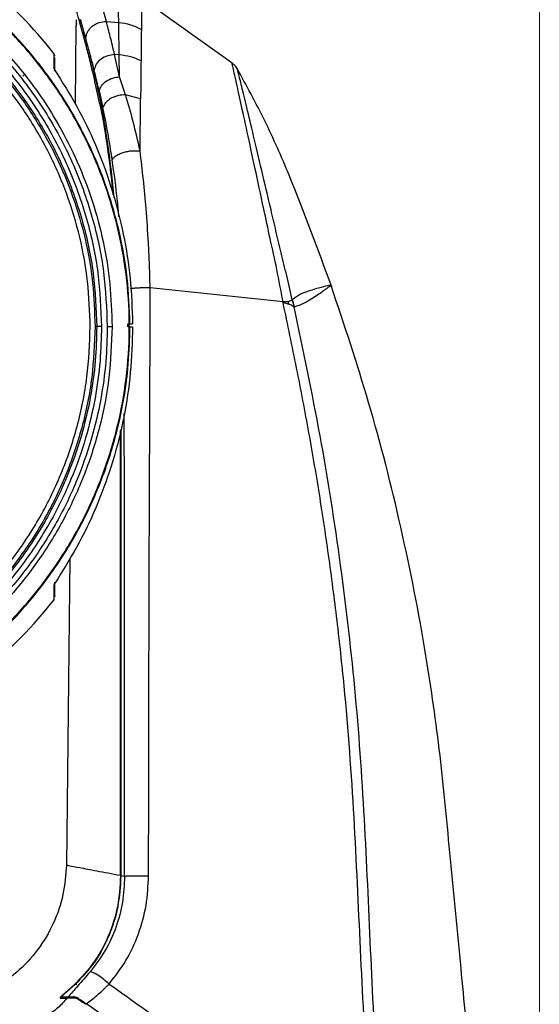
# Model space of a CAD drawing. Header units: millimetres. Extents: x 119 to 1138, y 29 to 774.
# Tile 20 of 53: x 541 to 595, y 398 to 501. Entities that reach past the tile are written whole.
import ezdxf

# ---------------------------------------------------------------- set-up
doc = ezdxf.new("R2010")
doc.units = ezdxf.units.MM
doc.styles.add('SLDTEXTSTYLE0', font='TXT', dxfattribs={"width": 0.7})
doc.dimstyles.new('SLDDIMSTYLE0', dxfattribs={"dimtxt": 9.245947, "dimasz": 3.302, "dimexe": 0, "dimexo": 0.0625, "dimgap": 2.311487, "dimtad": 1, "dimrnd": 1e-09, "dimzin": 4, "dimdsep": 46, "dimtxsty": 'SLDTEXTSTYLE0', "dimsah": 1, "dimcen": 0.09, "dimadec": 0, "dimazin": 1, "dimtfac": 1, "dimtofl": 0, "dimtmove": 0, "dimatfit": 3, "dimfxl": 1, "dimfrac": 2, "dimtolj": 1, "dimtzin": 12, "dimarcsym": 0})

# ---------------------------------------------------------------- blocks, each defined once
blk = doc.blocks.new('_D')
at = {"color": 7, "linetype": 'Continuous', "lineweight": 0}
for p, q in [((421.08, 322.4), (421.08, 540.54)), ((595.08, 322.4), (595.08, 540.54)), ((421.08, 539.54), (595.08, 539.54))]:
    blk.add_line(p, q, dxfattribs=at)
at = {"color": 7, "linetype": 'Continuous', "lineweight": 18}
for points in [[(421.08, 539.54), (424.38, 539.03), (424.38, 540.05)], [(595.08, 539.54), (591.78, 540.05), (591.78, 539.03)]]:
    blk.add_solid(points, dxfattribs=at)
at = {"color": 7, "linetype": 'Continuous', "lineweight": 18, "insert": (491.57, 551.82), "char_height": 9.525, "attachment_point": 1, "style": 'SLDTEXTSTYLE0'}
blk.add_mtext('174.00', dxfattribs=at)

msp = doc.modelspace()

# ---------------------------------------------------------------- linework, layer by layer
at = {"color": 7, "linetype": 'Continuous', "lineweight": 25}
for p, q in [((549.942, 500.322), (549.382, 502.387)), ((551.227, 500.221), (551.186, 502.235)), ((563.048, 495.976), (553.629, 502.709)), ((553.613, 501.393), (553.591, 499.474)), ((546.778, 499.906), (546.684, 491.714)), ((547.729, 498.213), (547.191, 500.186)), ((547.22, 500.571), (547.594, 499.218)), ((549.942, 500.322), (551.227, 500.221)), ((547.594, 499.218), (547.755, 498.619)), ((547.787, 498.546), (547.594, 499.218)), ((551.33, 494.549), (550.806, 496.863)), ((551.29, 496.828), (550.806, 496.863)), ((551.33, 494.549), (551.29, 496.828)), ((541.484, 494.853), (541.239, 494.603)), ((548.598, 495.282), (549.348, 491.929)), ((549.204, 493.093), (548.669, 495.277)), ((551.943, 492.678), (551.33, 494.549)), ((549.204, 493.093), (549.592, 491.347)), ((553.512, 492.268), (551.943, 492.678)), ((549.676, 489.807), (549.634, 490.185)), ((554.501, 472.58), (568.358, 471.121)), ((568.368, 471.003), (568.355, 471.121)), ((569.324, 471.315), (569.47, 470.567)), ((548.939, 468.512), (548.76, 468.512)), ((552.18, 468.502), (552.18, 468.802)), ((552.209, 468.802), (552.399, 468.802)), ((552.4, 468.502), (552.209, 468.502)), ((552.399, 468.802), (552.676, 468.802)), ((552.4, 468.502), (552.676, 468.502)), ((546.139, 444.375), (545.771, 412.391)), ((551.419, 411.324), (551.419, 411.249)), ((551.452, 411.253), (551.452, 411.317)), ((551.452, 411.317), (551.844, 411.243)), ((546.627, 399.934), (545.386, 398.84)), ((546.697, 399.959), (545.574, 398.954)), ((546.545, 398.528), (546.543, 398.523)), ((547.096, 398.326), (546.943, 398.472))]:
    msp.add_line(p, q, dxfattribs=at)
at = {"color": 8, "linetype": 'Continuous', "lineweight": 25}
for p, q in [((573.379, 472.811), (573.372, 472.807)), ((544.478, 441.575), (544.476, 441.275)), ((546.85, 399.922), (546.627, 399.934))]:
    msp.add_line(p, q, dxfattribs=at)
at = {"color": 7, "linetype": 'Continuous', "lineweight": 25}
for start, end in [(38.02279, 63.72419), (296.26997, 322.00323)]:
    msp.add_arc((508.077, 468.502), 46.215, start, end, dxfattribs=at)
for points, knots in [([(508.077, 424.255), (509.267, 424.283), (511.744, 424.341), (515.582, 424.839), (519.661, 425.724), (523.942, 427.109), (528.361, 429.071), (532.827, 431.693), (537.217, 435.041), (541.377, 439.155), (544.798, 443.606), (547.483, 448.173), (549.499, 452.665), (551.03, 457.452), (552.017, 462.454), (552.424, 467.578), (552.233, 472.72), (551.453, 477.778), (550.114, 482.653), (548.267, 487.261), (545.978, 491.53), (543.324, 495.41), (540.08, 499.227), (536.231, 502.813), (531.811, 505.99), (527.346, 508.457), (522.95, 510.273), (518.715, 511.561), (515.921, 512.052), (514.577, 512.289)], [0, 0, 0, 0, 0.0269567, 0.0560785, 0.0875121, 0.1213876, 0.1578053, 0.1968212, 0.2384283, 0.2825391, 0.3289685, 0.3651535, 0.4023164, 0.4402595, 0.4787566, 0.5175606, 0.5564121, 0.5950499, 0.6332214, 0.6706917, 0.7072523, 0.742726, 0.7769702, 0.8205228, 0.8615438, 0.8999654, 0.9357969, 0.9691056, 1, 1, 1, 1]), ([(552.399, 468.802), (552.338, 470.394), (552.215, 473.639), (551.342, 478.529), (549.913, 483.449), (547.855, 488.291), (545.184, 492.942), (541.928, 497.288), (538.144, 501.217), (533.921, 504.654), (529.346, 507.484), (525.505, 509.386), (523.15, 510.131), (522.478, 510.343)], [0, 0, 0, 0, 0.08743446, 0.17826698, 0.2721, 0.36842998, 0.46665677, 0.56610161, 0.66603277, 0.76569687, 0.86435246, 0.96130235, 1, 1, 1, 1]), ([(526.008, 506.449), (527.698, 505.567), (531.131, 503.775), (535.805, 500.181), (540.04, 495.926), (543.648, 491.043), (546.52, 485.695), (548.558, 480.047), (549.81, 474.285), (549.963, 470.417), (550.038, 468.512)], [0, 0, 0, 0, 0.1206273, 0.2449263, 0.3717995, 0.5, 0.6282005, 0.7550737, 0.8793727, 1, 1, 1, 1]), ([(526.22, 506.897), (527.694, 506.138), (530.744, 504.568), (535.056, 501.437), (539.198, 497.59), (542.521, 493.507), (545.082, 489.466), (546.988, 485.677), (548.537, 481.63), (549.671, 477.378), (550.398, 472.982), (550.488, 470.005), (550.534, 468.512)], [0, 0, 0, 0, 0.1036711, 0.2145174, 0.3323524, 0.45672, 0.5429402, 0.6314304, 0.7218242, 0.8137004, 0.9065921, 1, 1, 1, 1]), ([(525.792, 505.334), (527.423, 504.469), (530.734, 502.713), (535.239, 499.208), (539.318, 495.071), (542.79, 490.333), (545.554, 485.15), (547.514, 479.681), (548.72, 474.102), (548.867, 470.357), (548.939, 468.512)], [0, 0, 0, 0, 0.1206806, 0.244989, 0.3718394, 0.5, 0.6281606, 0.755011, 0.8793194, 1, 1, 1, 1]), ([(526.008, 505.783), (527.659, 504.908), (531.01, 503.13), (535.57, 499.583), (539.698, 495.395), (543.213, 490.599), (546.011, 485.353), (547.995, 479.817), (549.215, 474.17), (549.364, 470.379), (549.437, 468.512)], [0, 0, 0, 0, 0.1206806, 0.244989, 0.3718394, 0.5, 0.6281606, 0.755011, 0.8793194, 1, 1, 1, 1]), ([(547.191, 500.186), (547.11, 500.469), (546.949, 501.036), (546.875, 501.289), (546.838, 501.416)], [0, 0, 0, 0, 0.5001156, 1, 1, 1, 1]), ([(546.869, 500.117), (546.868, 500.116), (546.852, 500.103), (546.828, 500.069), (546.789, 500.001), (546.782, 499.943), (546.778, 499.905)], [0, 0, 0, 0, 0.0102154, 0.2706033, 0.5256651, 1, 1, 1, 1]), ([(546.813, 500.505), (546.812, 500.427), (546.81, 500.269), (546.804, 500.071), (546.799, 499.932), (546.795, 499.914), (546.794, 499.905)], [0, 0, 0, 0, 0.2498849, 0.4997488, 0.7497794, 1, 1, 1, 1]), ([(547.787, 498.546), (547.832, 498.774), (547.902, 499.125), (548.187, 499.545), (548.47, 499.832), (548.812, 500.06), (549.298, 500.277), (549.688, 500.304), (549.942, 500.322)], [0, 0, 0, 0, 0.23923263, 0.36821658, 0.5, 0.63178342, 0.76076737, 1, 1, 1, 1]), ([(550.806, 496.863), (550.651, 497.506), (550.341, 498.793), (550.075, 499.812), (549.942, 500.322)], [0, 0, 0, 0, 0.4999591, 1, 1, 1, 1]), ([(551.29, 496.828), (551.278, 497.459), (551.255, 498.724), (551.236, 499.721), (551.227, 500.221)], [0, 0, 0, 0, 0.49823629, 1, 1, 1, 1]), ([(553.591, 499.474), (553.585, 498.995), (553.574, 498.041), (553.561, 496.827), (553.555, 496.221)], [0, 0, 0, 0, 0.5014608, 1, 1, 1, 1]), ([(548.554, 494.922), (548.406, 495.533), (548.111, 496.755), (547.857, 497.727), (547.729, 498.213)], [0, 0, 0, 0, 0.4998031, 1, 1, 1, 1]), ([(547.755, 498.619), (547.885, 498.127), (548.146, 497.142), (548.447, 495.902), (548.598, 495.282)], [0, 0, 0, 0, 0.49914464, 1, 1, 1, 1]), ([(548.669, 495.277), (548.511, 495.885), (548.195, 497.102), (547.923, 498.064), (547.787, 498.546)], [0, 0, 0, 0, 0.4996057, 1, 1, 1, 1]), ([(544.568, 496.732), (544.564, 496.765), (544.555, 496.839), (544.507, 496.922), (544.48, 496.968)], [0, 0, 0, 0, 0.4495294, 1, 1, 1, 1]), ([(550.806, 496.863), (550.561, 496.837), (550.052, 496.783), (549.36, 496.414), (548.843, 495.885), (548.726, 495.475), (548.669, 495.277)], [0, 0, 0, 0, 0.24058, 0.4999991, 0.7594187, 1, 1, 1, 1]), ([(553.555, 496.221), (553.201, 496.378), (552.493, 496.692), (551.691, 496.783), (551.29, 496.828)], [0, 0, 0, 0, 0.5, 1, 1, 1, 1]), ([(544.577, 495.133), (544.577, 495.589), (544.577, 496.386), (544.577, 496.518), (544.577, 496.575)], [0, 0, 0, 0, 0.5727763, 1, 1, 1, 1]), ([(553.555, 496.221), (553.548, 495.612), (553.535, 494.396), (553.52, 492.976), (553.513, 492.268)], [0, 0, 0, 0, 0.5013819, 1, 1, 1, 1]), ([(563.613, 495.354), (563.535, 495.473), (563.379, 495.711), (563.157, 495.888), (563.046, 495.977)], [0, 0, 0, 0, 0.49999983, 1, 1, 1, 1]), ([(544.478, 495.429), (544.48, 495.42), (544.484, 495.4), (544.523, 495.322), (544.635, 495.131), (544.778, 494.912), (544.874, 494.766)], [0, 0, 0, 0, 0.1252677, 0.2500487, 0.5004077, 1, 1, 1, 1]), ([(544.874, 494.766), (545.644, 493.525), (547.18, 491.051), (549.079, 486.979), (550.635, 482.68), (551.773, 478.175), (552.513, 473.526), (552.621, 470.38), (552.676, 468.802)], [0, 0, 0, 0, 0.16671791, 0.33242625, 0.49906271, 0.66650472, 0.83271842, 1, 1, 1, 1]), ([(549.676, 489.807), (549.483, 490.72), (549.098, 492.545), (548.735, 494.13), (548.554, 494.922)], [0, 0, 0, 0, 0.5004846, 1, 1, 1, 1]), ([(573.433, 472.662), (572.006, 476.558), (569.866, 482.402), (566.537, 490.016), (564.539, 493.659), (563.538, 495.483)], [0, 0, 0, 0, 0.49971763, 0.74955181, 1, 1, 1, 1]), ([(549.204, 493.093), (549.266, 493.271), (549.396, 493.641), (549.912, 494.12), (550.593, 494.461), (551.09, 494.52), (551.33, 494.549)], [0, 0, 0, 0, 0.2409821, 0.5, 0.7590179, 1, 1, 1, 1]), ([(551.943, 492.678), (551.691, 492.666), (551.302, 492.648), (550.794, 492.488), (550.428, 492.317), (550.111, 492.101), (549.777, 491.785), (549.665, 491.519), (549.592, 491.347)], [0, 0, 0, 0, 0.2391231, 0.3681466, 0.500001, 0.6318553, 0.7608784, 1, 1, 1, 1]), ([(553.458, 486.812), (553.225, 487.853), (552.757, 489.939), (552.215, 491.764), (551.943, 492.678)], [0, 0, 0, 0, 0.49893541, 1, 1, 1, 1]), ([(549.348, 491.929), (549.54, 490.787), (549.926, 488.503), (550.404, 485.143), (550.638, 482.896), (550.733, 481.985)], [0, 0, 0, 0, 0.3725363, 0.745352, 1, 1, 1, 1]), ([(553.458, 486.812), (553.468, 487.777), (553.487, 489.705), (553.504, 491.414), (553.512, 492.268)], [0, 0, 0, 0, 0.5003321, 1, 1, 1, 1]), ([(550.554, 485.899), (550.405, 486.865), (550.108, 488.799), (549.764, 490.497), (549.592, 491.347)], [0, 0, 0, 0, 0.4994032, 1, 1, 1, 1]), ([(550.667, 482.245), (550.56, 483.271), (550.283, 485.943), (549.908, 488.334), (549.676, 489.807)], [0, 0, 0, 0, 0.3841338, 1, 1, 1, 1]), ([(550.554, 485.899), (550.596, 485.967), (550.683, 486.108), (550.93, 486.315), (551.269, 486.511), (551.691, 486.675), (552.16, 486.791), (552.633, 486.851), (553.076, 486.86), (553.334, 486.828), (553.458, 486.812)], [0, 0, 0, 0, 0.1133423, 0.2361164, 0.366095, 0.5, 0.633905, 0.7638836, 0.8866577, 1, 1, 1, 1]), ([(554.501, 472.58), (554.48, 473.463), (554.441, 475.035), (554.309, 477.787), (554.109, 480.685), (553.811, 483.884), (553.576, 485.834), (553.458, 486.812)], [0, 0, 0, 0, 0.1774626, 0.315625, 0.5607651, 0.7795988, 1, 1, 1, 1]), ([(554.348, 411.284), (554.362, 421.476), (554.383, 437.377), (554.46, 455.789), (554.491, 464.992), (554.534, 469.529), (554.512, 471.546), (554.501, 472.58)], [0, 0, 0, 0, 0.49870847, 0.77804095, 0.9009753, 0.94927905, 1, 1, 1, 1]), ([(573.379, 472.812), (573.332, 472.815), (573.238, 472.822), (572.545, 472.657), (571.757, 472.451), (571.042, 472.216), (570.223, 471.952), (569.622, 471.53), (569.327, 471.322)], [0, 0, 0, 0, 0.2506729, 0.5019074, 0.6278334, 0.7537264, 0.8790345, 1, 1, 1, 1]), ([(587.89, 391.495), (587.565, 394.874), (586.876, 402.047), (585.825, 412.819), (584.826, 423.706), (583.189, 435.268), (580.774, 447.563), (577.497, 460.459), (574.724, 468.752), (573.369, 472.804)], [0, 0, 0, 0, 0.1228909, 0.260887, 0.3919085, 0.5186524, 0.683503, 0.8453475, 1, 1, 1, 1]), ([(568.361, 471.121), (568.415, 471.125), (568.523, 471.132), (568.623, 471.136), (568.673, 471.138)], [0, 0, 0, 0, 0.4966303, 1, 1, 1, 1]), ([(568.368, 471.003), (568.42, 471.032), (568.522, 471.089), (568.624, 471.119), (568.674, 471.134)], [0, 0, 0, 0, 0.5103671, 1, 1, 1, 1]), ([(568.673, 471.139), (568.707, 471.14), (568.757, 471.142), (568.81, 471.136), (568.834, 471.127), (568.845, 471.12), (568.854, 471.108), (568.858, 471.098), (568.86, 471.093)], [0, 0, 0, 0, 0.500386, 0.7503453, 0.8242081, 0.8753459, 0.9350617, 1, 1, 1, 1]), ([(568.867, 471.095), (568.877, 471.102), (568.898, 471.115), (568.916, 471.134), (568.925, 471.143)], [0, 0, 0, 0, 0.4908887, 1, 1, 1, 1]), ([(568.867, 471.095), (568.876, 471.046), (568.888, 470.982), (568.893, 470.905), (568.889, 470.88), (568.887, 470.87)], [0, 0, 0, 0, 0.6432446, 0.8537327, 1, 1, 1, 1]), ([(568.925, 471.143), (569.009, 471.178), (569.176, 471.248), (569.275, 471.293), (569.324, 471.315)], [0, 0, 0, 0, 0.5037355, 1, 1, 1, 1]), ([(577.183, 389.065), (576.941, 393.635), (576.458, 402.775), (575.869, 416.499), (575.084, 427.927), (574.117, 437.043), (573.251, 443.864), (572.24, 450.666), (571.089, 457.445), (569.789, 464.224), (568.844, 468.735), (568.368, 471.003)], [0, 0, 0, 0, 0.16633852, 0.33270563, 0.49929246, 0.58256022, 0.6658604, 0.74918119, 0.83246555, 0.91574918, 1, 1, 1, 1]), ([(568.907, 470.854), (568.824, 470.879), (568.658, 470.929), (568.465, 470.978), (568.368, 471.003)], [0, 0, 0, 0, 0.4971478, 1, 1, 1, 1]), ([(569.467, 470.567), (569.394, 470.632), (569.284, 470.729), (569.082, 470.821), (568.966, 470.844), (568.907, 470.855)], [0, 0, 0, 0, 0.503973, 0.7499383, 1, 1, 1, 1]), ([(569.53, 470.546), (569.519, 470.549), (569.499, 470.556), (569.478, 470.562), (569.468, 470.565)], [0, 0, 0, 0, 0.5000308, 1, 1, 1, 1]), ([(569.471, 470.564), (570.418, 466.096), (572.311, 457.158), (574.42, 443.615), (576.001, 430.002), (576.915, 416.351), (577.475, 402.709), (577.938, 393.633), (578.17, 389.096)], [0, 0, 0, 0, 0.1669727, 0.3339366, 0.5008481, 0.6677972, 0.833916, 1, 1, 1, 1]), ([(463.754, 468.502), (463.787, 467.218), (463.854, 464.539), (464.437, 460.38), (465.48, 455.947), (467.124, 451.296), (469.461, 446.513), (472.307, 442.161), (475.514, 438.313), (478.925, 434.998), (482.834, 431.953), (487.216, 429.28), (492.019, 427.075), (497.166, 425.428), (502.558, 424.409), (508.077, 424.064), (513.596, 424.409), (518.988, 425.428), (524.135, 427.075), (528.938, 429.28), (533.32, 431.953), (537.229, 434.998), (540.641, 438.313), (543.847, 442.161), (546.693, 446.513), (549.031, 451.296), (550.674, 455.947), (551.717, 460.38), (552.3, 464.539), (552.367, 467.218), (552.4, 468.502)], [0, 0, 0, 0, 0.027668, 0.0577273, 0.0903493, 0.1256817, 0.163831, 0.2048402, 0.2374622, 0.2716125, 0.3071912, 0.3440548, 0.382015, 0.4208413, 0.4602672, 0.5, 0.5397328, 0.5791587, 0.617985, 0.6559452, 0.6928088, 0.7283875, 0.7625378, 0.7951598, 0.836169, 0.8743183, 0.9096507, 0.9422727, 0.972332, 1, 1, 1, 1]), ([(550.038, 468.512), (550.007, 467.297), (549.943, 464.761), (549.392, 460.822), (548.404, 456.626), (546.848, 452.223), (544.635, 447.695), (541.941, 443.575), (538.905, 439.932), (535.676, 436.793), (531.975, 433.911), (527.826, 431.38), (523.279, 429.293), (518.406, 427.733), (513.302, 426.769), (508.077, 426.442), (502.852, 426.769), (497.748, 427.733), (492.875, 429.293), (488.328, 431.38), (484.18, 433.911), (480.478, 436.793), (477.249, 439.932), (474.214, 443.575), (471.519, 447.695), (469.306, 452.223), (467.75, 456.626), (466.762, 460.822), (466.211, 464.761), (466.147, 467.297), (466.116, 468.512)], [0, 0, 0, 0, 0.027668, 0.0577273, 0.0903493, 0.1256817, 0.163831, 0.2048402, 0.2374622, 0.2716125, 0.3071912, 0.3440548, 0.382015, 0.4208413, 0.4602672, 0.5, 0.5397328, 0.5791587, 0.617985, 0.6559452, 0.6928088, 0.7283875, 0.7625378, 0.7951598, 0.836169, 0.8743183, 0.9096507, 0.9422727, 0.972332, 1, 1, 1, 1]), ([(549.437, 468.512), (549.407, 467.314), (549.344, 464.814), (548.8, 460.932), (547.827, 456.797), (546.293, 452.456), (544.112, 447.993), (541.456, 443.932), (538.464, 440.341), (535.28, 437.247), (531.632, 434.406), (527.544, 431.911), (523.062, 429.854), (518.258, 428.317), (513.227, 427.366), (508.077, 427.044), (502.927, 427.366), (497.896, 428.317), (493.092, 429.854), (488.61, 431.911), (484.522, 434.406), (480.874, 437.247), (477.69, 440.341), (474.698, 443.932), (472.042, 447.993), (469.861, 452.456), (468.327, 456.797), (467.354, 460.932), (466.81, 464.814), (466.747, 467.314), (466.717, 468.512)], [0, 0, 0, 0, 0.027668, 0.0577273, 0.0903493, 0.1256817, 0.163831, 0.2048402, 0.2374622, 0.2716125, 0.3071912, 0.3440548, 0.382015, 0.4208413, 0.4602672, 0.5, 0.5397328, 0.5791587, 0.617985, 0.6559452, 0.6928088, 0.7283875, 0.7625378, 0.7951598, 0.836169, 0.8743183, 0.9096507, 0.9422727, 0.972332, 1, 1, 1, 1]), ([(548.939, 468.512), (548.909, 467.328), (548.847, 464.859), (548.31, 461.024), (547.348, 456.938), (545.833, 452.65), (543.678, 448.24), (541.054, 444.228), (538.098, 440.681), (534.953, 437.624), (531.349, 434.817), (527.309, 432.352), (522.881, 430.32), (518.136, 428.801), (513.165, 427.862), (508.077, 427.544), (502.989, 427.862), (498.018, 428.801), (493.273, 430.32), (488.845, 432.352), (484.805, 434.817), (481.201, 437.624), (478.056, 440.681), (475.1, 444.228), (472.476, 448.24), (470.321, 452.65), (468.806, 456.938), (467.844, 461.024), (467.307, 464.859), (467.245, 467.328), (467.215, 468.512)], [0, 0, 0, 0, 0.027668, 0.0577273, 0.0903493, 0.1256817, 0.163831, 0.2048402, 0.2374622, 0.2716125, 0.3071912, 0.3440548, 0.382015, 0.4208413, 0.4602672, 0.5, 0.5397328, 0.5791587, 0.617985, 0.6559452, 0.6928088, 0.7283875, 0.7625378, 0.7951598, 0.836169, 0.8743183, 0.9096507, 0.9422727, 0.972332, 1, 1, 1, 1]), ([(550.534, 468.512), (550.47, 466.745), (550.343, 463.225), (549.33, 458.061), (547.762, 453.13), (545.648, 448.529), (543.087, 444.332), (540.171, 440.587), (536.995, 437.32), (533.309, 434.248), (529.14, 431.522), (524.558, 429.283), (520.103, 427.709), (515.858, 426.709), (511.873, 426.151), (509.307, 426.086), (508.077, 426.055)], [0, 0, 0, 0, 0.0794655, 0.1583174, 0.23597, 0.3118903, 0.3856175, 0.456775, 0.5250755, 0.5903195, 0.672338, 0.7486366, 0.8193015, 0.8845454, 0.944664, 1, 1, 1, 1]), ([(552.676, 468.502), (552.631, 466.908), (552.541, 463.733), (551.817, 459.039), (550.685, 454.483), (549.124, 450.129), (547.207, 445.999), (545.653, 443.494), (544.874, 442.238)], [0, 0, 0, 0, 0.1671421, 0.3329514, 0.4998656, 0.6670104, 0.8330555, 1, 1, 1, 1]), ([(549.437, 468.512), (549.377, 468.512), (549.254, 468.512), (549.092, 468.512), (548.974, 468.512), (548.95, 468.512), (548.939, 468.512)], [0, 0, 0, 0, 0.2412019, 0.5, 0.7587981, 1, 1, 1, 1]), ([(550.038, 468.512), (550.096, 468.512), (550.216, 468.512), (550.375, 468.512), (550.493, 468.512), (550.52, 468.512), (550.534, 468.512)], [0, 0, 0, 0, 0.2417014, 0.5, 0.7582986, 1, 1, 1, 1]), ([(551.438, 457.818), (551.441, 455.762), (551.447, 451.429), (551.452, 444.845), (551.456, 438.121), (551.457, 431.452), (551.457, 424.923), (551.455, 418.203), (551.453, 413.706), (551.452, 411.317)], [0, 0, 0, 0, 0.1326576, 0.2796071, 0.4247779, 0.5664861, 0.7098513, 0.8459332, 1, 1, 1, 1]), ([(551.419, 411.324), (551.42, 413.353), (551.422, 417.214), (551.424, 422.846), (551.425, 428.369), (551.424, 433.87), (551.423, 439.497), (551.42, 445.414), (551.415, 451.508), (551.409, 455.706), (551.407, 457.693)], [0, 0, 0, 0, 0.1312996, 0.2497818, 0.3643472, 0.4886085, 0.6056877, 0.7283695, 0.8714241, 1, 1, 1, 1]), ([(544.874, 442.238), (544.778, 442.092), (544.635, 441.873), (544.523, 441.682), (544.484, 441.603), (544.48, 441.584), (544.478, 441.575)], [0, 0, 0, 0, 0.4997474, 0.7503502, 0.8753778, 1, 1, 1, 1]), ([(544.577, 440.371), (544.577, 440.366), (544.577, 440.336), (544.577, 440.702), (544.577, 441.481), (544.577, 441.871)], [0, 0, 0, 0, 0.0904883, 0.5443619, 1, 1, 1, 1]), ([(544.476, 441.275), (544.475, 440.989), (544.472, 440.311), (544.471, 440.007), (544.471, 440.057), (544.471, 440.071)], [0, 0, 0, 0, 0.3488192, 0.8298739, 1, 1, 1, 1]), ([(545.771, 412.391), (545.698, 411.365), (545.55, 409.277), (544.501, 406.26), (542.866, 403.495), (540.696, 401.172), (538.187, 399.409), (535.532, 398.254), (532.91, 397.623), (531.195, 397.587), (530.376, 397.569)], [0, 0, 0, 0, 0.1294991, 0.2635414, 0.3990887, 0.5328887, 0.6619152, 0.7837373, 0.8967137, 1, 1, 1, 1]), ([(551.419, 411.249), (551.353, 410.174), (551.221, 408.021), (550.232, 404.964), (548.746, 402.166), (547.332, 400.677), (546.627, 399.934)], [0, 0, 0, 0, 0.2496238, 0.5000947, 0.7504317, 1, 1, 1, 1]), ([(551.452, 411.253), (551.387, 410.174), (551.256, 408.026), (550.272, 404.977), (548.801, 402.191), (547.398, 400.703), (546.697, 399.959)], [0, 0, 0, 0, 0.2513733, 0.5003569, 0.7505767, 1, 1, 1, 1]), ([(551.844, 411.243), (551.803, 410.328), (551.72, 408.503), (550.996, 405.868), (549.885, 403.394), (548.8, 401.979), (548.258, 401.273)], [0, 0, 0, 0, 0.2508698, 0.5002353, 0.7503782, 1, 1, 1, 1]), ([(550.228, 399.986), (550.845, 400.787), (552.081, 402.391), (553.353, 405.195), (554.19, 408.18), (554.295, 410.247), (554.348, 411.284)], [0, 0, 0, 0, 0.2498294, 0.5000591, 0.7493569, 1, 1, 1, 1]), ([(551.844, 411.243), (551.952, 411.251), (552.117, 411.262), (552.499, 411.274), (552.841, 411.281), (553.22, 411.286), (553.731, 411.288), (554.105, 411.286), (554.348, 411.284)], [0, 0, 0, 0, 0.23984288, 0.36860843, 0.5, 0.63139157, 0.76015712, 1, 1, 1, 1]), ([(548.258, 401.273), (548.033, 401.012), (547.582, 400.488), (546.73, 399.533), (546.25, 398.988), (545.929, 398.623)], [0, 0, 0, 0, 0.2457766, 0.4938408, 1, 1, 1, 1]), ([(550.228, 399.986), (550.051, 400.146), (549.684, 400.477), (549.098, 400.9), (548.578, 401.199), (548.362, 401.248), (548.258, 401.273)], [0, 0, 0, 0, 0.24122181, 0.5, 0.75877819, 1, 1, 1, 1]), ([(547.854, 397.943), (548.202, 398.207), (548.723, 398.601), (549.578, 399.342), (550.012, 399.772), (550.228, 399.986)], [0, 0, 0, 0, 0.50330326, 0.75323907, 1, 1, 1, 1]), ([(550.228, 399.986), (552.26, 398.563), (556.326, 395.714), (562.09, 390.929), (567.686, 385.923), (571.284, 382.421), (573.082, 380.67)], [0, 0, 0, 0, 0.249798, 0.4998479, 0.7499698, 1, 1, 1, 1]), ([(545.839, 398.523), (545.54, 398.173), (544.946, 397.478), (543.689, 396.66), (542.15, 396.059), (540.828, 395.97), (540.173, 395.926)], [0, 0, 0, 0, 0.25503029, 0.50671998, 0.75566868, 1, 1, 1, 1]), ([(545.386, 398.84), (545.341, 398.802), (545.252, 398.726), (545.167, 398.641), (545.125, 398.584), (545.112, 398.55), (545.122, 398.527), (545.149, 398.524), (545.163, 398.523)], [0, 0, 0, 0, 0.24919262, 0.49899643, 0.63024541, 0.74948296, 0.87496813, 1, 1, 1, 1]), ([(545.163, 398.523), (545.274, 398.523), (545.4, 398.523), (545.55, 398.523), (545.663, 398.523), (545.763, 398.523), (545.839, 398.523)], [0, 0, 0, 0, 0.4999947, 0.5607803, 0.6643764, 1, 1, 1, 1]), ([(545.347, 398.623), (545.333, 398.625), (545.305, 398.627), (545.296, 398.651), (545.308, 398.686), (545.351, 398.746), (545.438, 398.836), (545.529, 398.914), (545.574, 398.954)], [0, 0, 0, 0, 0.1253901, 0.251137, 0.3706739, 0.502218, 0.7514124, 1, 1, 1, 1]), ([(545.929, 398.623), (545.864, 398.623), (545.767, 398.623), (545.572, 398.623), (545.443, 398.623), (545.347, 398.623)], [0, 0, 0, 0, 0.3293995, 0.5000244, 1, 1, 1, 1]), ([(546.556, 398.523), (546.478, 398.523), (546.322, 398.523), (546.048, 398.523), (545.923, 398.523), (545.839, 398.523)], [0, 0, 0, 0, 0.2505098, 0.5001611, 1, 1, 1, 1]), ([(546.586, 398.623), (546.515, 398.623), (546.372, 398.623), (546.124, 398.623), (546.007, 398.623), (545.929, 398.623)], [0, 0, 0, 0, 0.2495065, 0.4999018, 1, 1, 1, 1]), ([(546.522, 398.699), (546.519, 398.656), (546.514, 398.571), (546.534, 398.543), (546.544, 398.528)], [0, 0, 0, 0, 0.5007209, 1, 1, 1, 1]), ([(546.945, 398.425), (546.936, 398.431), (546.898, 398.455), (546.824, 398.504), (546.694, 398.588), (546.591, 398.655), (546.522, 398.699)], [0, 0, 0, 0, 0.0581753, 0.2491187, 0.4993986, 1, 1, 1, 1]), ([(546.994, 398.393), (546.931, 398.429), (546.804, 398.501), (546.639, 398.516), (546.556, 398.523)], [0, 0, 0, 0, 0.5005178, 1, 1, 1, 1]), ([(547.024, 398.493), (546.96, 398.529), (546.833, 398.602), (546.668, 398.616), (546.586, 398.623)], [0, 0, 0, 0, 0.501448, 1, 1, 1, 1]), ([(547.77, 397.879), (547.702, 397.925), (547.569, 398.014), (547.296, 398.195), (547.115, 398.313), (546.994, 398.393)], [0, 0, 0, 0, 0.2542925, 0.5012223, 1, 1, 1, 1]), ([(547.415, 398.104), (547.302, 398.184), (547.135, 398.303), (547.03, 398.459), (546.996, 398.51)], [0, 0, 0, 0, 0.6755788, 1, 1, 1, 1]), ([(547.024, 398.493), (547.153, 398.408), (547.346, 398.282), (547.639, 398.087), (547.782, 397.991), (547.854, 397.943)], [0, 0, 0, 0, 0.4986701, 0.7470385, 1, 1, 1, 1]), ([(570.045, 379.013), (568.243, 380.78), (564.753, 384.203), (559.323, 389.102), (553.789, 393.749), (549.833, 396.545), (547.854, 397.943)], [0, 0, 0, 0, 0.2581584, 0.5000424, 0.7499687, 1, 1, 1, 1])]:
    msp.add_open_spline(points, degree=3, knots=knots, dxfattribs=at)
for points in [[(548.26, 468.512), (548.207, 470.078), (548.101, 473.211), (547.249, 477.846), (545.901, 482.353), (544.025, 486.671), (541.662, 490.742), (538.838, 494.508), (535.595, 497.92), (531.976, 500.929), (528.031, 503.498), (523.812, 505.579), (519.384, 507.193), (516.313, 507.819), (514.777, 508.133)], [(516.56, 508.301), (518.054, 507.931), (521.041, 507.191), (525.325, 505.448), (529.396, 503.266), (533.191, 500.629), (536.664, 497.581), (539.77, 494.16), (542.468, 490.409), (544.725, 486.377), (546.513, 482.115), (547.797, 477.679), (548.609, 473.125), (548.71, 470.05), (548.76, 468.512)], [(551.227, 500.221), (551.648, 500.164), (552.489, 500.052), (553.224, 499.666), (553.591, 499.474)], [(569.327, 471.322), (569.36, 471.192), (569.425, 470.933), (569.495, 470.675), (569.53, 470.546)], [(548.76, 468.512), (548.693, 466.737), (548.559, 463.187), (547.478, 457.952), (545.773, 452.899), (543.41, 448.112), (540.446, 443.675), (536.927, 439.662), (532.914, 436.144), (528.477, 433.179), (523.69, 430.818), (518.637, 429.103), (513.402, 428.062), (508.077, 427.712), (502.752, 428.062), (497.517, 429.103), (492.464, 430.818), (487.677, 433.179), (483.24, 436.144), (479.227, 439.662), (475.708, 443.675), (472.744, 448.112), (470.381, 452.899), (468.676, 457.952), (467.595, 463.187), (467.461, 466.737), (467.394, 468.512)], [(467.894, 468.512), (467.96, 466.759), (468.093, 463.252), (469.16, 458.082), (470.844, 453.091), (473.178, 448.363), (476.106, 443.98), (479.582, 440.017), (483.545, 436.541), (487.928, 433.613), (492.656, 431.281), (497.647, 429.587), (502.817, 428.559), (508.077, 428.214), (513.337, 428.559), (518.507, 429.587), (523.498, 431.281), (528.226, 433.613), (532.609, 436.541), (536.572, 440.017), (540.048, 443.98), (542.976, 448.363), (545.31, 453.091), (546.994, 458.082), (548.061, 463.252), (548.194, 466.759), (548.26, 468.512)]]:
    msp.add_open_spline(points, degree=3, dxfattribs=at)
at = {"color": 8, "linetype": 'Continuous', "lineweight": 25}
for points, knots in [([(547.191, 500.186), (547.192, 500.205), (547.196, 500.244), (547.218, 500.302), (547.253, 500.356), (547.288, 500.395), (547.315, 500.41), (547.321, 500.414)], [0, 0, 0, 0, 0.2106083, 0.4362475, 0.6731513, 0.9161171, 1, 1, 1, 1]), ([(544.471, 496.965), (544.471, 496.971), (544.47, 497.056), (544.472, 496.727), (544.476, 495.861), (544.478, 495.429)], [0, 0, 0, 0, 0.0403768, 0.5205884, 1, 1, 1, 1]), ([(568.361, 471.121), (568.151, 472.241), (567.732, 474.477), (567.01, 477.709), (566.241, 481.321), (565.419, 485.143), (564.61, 488.898), (563.939, 491.964), (563.491, 493.993), (563.215, 495.218), (563.088, 495.787), (563.023, 496.08), (563.047, 495.975), (563.047, 495.974)], [0, 0, 0, 0, 0.0844555, 0.1685031, 0.2517278, 0.3770818, 0.5015649, 0.626539, 0.7505357, 0.8338686, 0.916619, 0.9992771, 1, 1, 1, 1]), ([(544.554, 495.272), (544.553, 495.278), (544.545, 495.336), (544.509, 495.385), (544.478, 495.429)], [0, 0, 0, 0, 0.0983531, 1, 1, 1, 1]), ([(569.328, 471.318), (569.135, 472.159), (568.755, 473.809), (568.164, 476.201), (567.623, 478.492), (566.93, 481.436), (566.125, 484.876), (565.27, 488.494), (564.562, 491.45), (564.02, 493.693), (563.704, 494.973), (563.576, 495.505), (563.613, 495.353), (563.613, 495.352)], [0, 0, 0, 0, 0.0655602, 0.1286267, 0.1910628, 0.253193, 0.3781282, 0.5022527, 0.6270093, 0.7508912, 0.8755279, 0.9993521, 1, 1, 1, 1]), ([(551.252, 479.942), (551.204, 480.494), (551.027, 482.573), (550.754, 484.491), (550.554, 485.899)], [0, 0, 0, 0, 0.26553026, 1, 1, 1, 1]), ([(552.472, 472.504), (552.539, 472.511), (552.66, 472.524), (552.928, 472.546), (553.272, 472.567), (553.705, 472.583), (554.124, 472.587), (554.377, 472.582), (554.501, 472.58)], [0, 0, 0, 0, 0.1158633, 0.209392, 0.4143009, 0.6173318, 0.8138319, 1, 1, 1, 1]), ([(573.366, 472.803), (573.328, 472.785), (573.252, 472.747), (572.674, 472.289), (571.972, 471.803), (571.307, 471.389), (570.532, 470.883), (569.865, 470.658), (569.53, 470.546)], [0, 0, 0, 0, 0.23908676, 0.49303643, 0.61976266, 0.74634493, 0.87285753, 1, 1, 1, 1]), ([(551.844, 411.243), (551.843, 421.433), (551.841, 433.661), (551.826, 447.925), (551.819, 453.807), (551.812, 457.652), (551.808, 459.459)], [0, 0, 0, 0, 0.6339628, 0.7607556, 0.8875479, 1, 1, 1, 1]), ([(544.478, 441.575), (544.509, 441.619), (544.545, 441.668), (544.553, 441.726), (544.554, 441.732)], [0, 0, 0, 0, 0.9017039, 1, 1, 1, 1]), ([(545.775, 412.391), (545.841, 412.378), (545.972, 412.353), (547.086, 412.143), (548.81, 411.817), (550.55, 411.488), (551.419, 411.324)], [0, 0, 0, 0, 0.248075, 0.4984984, 0.7493542, 1, 1, 1, 1])]:
    msp.add_open_spline(points, degree=3, knots=knots, dxfattribs=at)

# ---------------------------------------------------------------- dimensions: what is measured, and where the dimension line sits
at = {"color": 7, "linetype": 'Continuous', "lineweight": 18}
dim = msp.add_linear_dim(base=(595.077, 539.538), p1=(421.077, 321.402), p2=(595.077, 321.402), dimstyle='SLDDIMSTYLE0', dxfattribs=at)
dim.commit()
dim.dimension.update_dxf_attribs({"geometry": '_D', "text_midpoint": (510.978, 539.538), "dimtype": 160})

doc.saveas('drawing.dxf')
